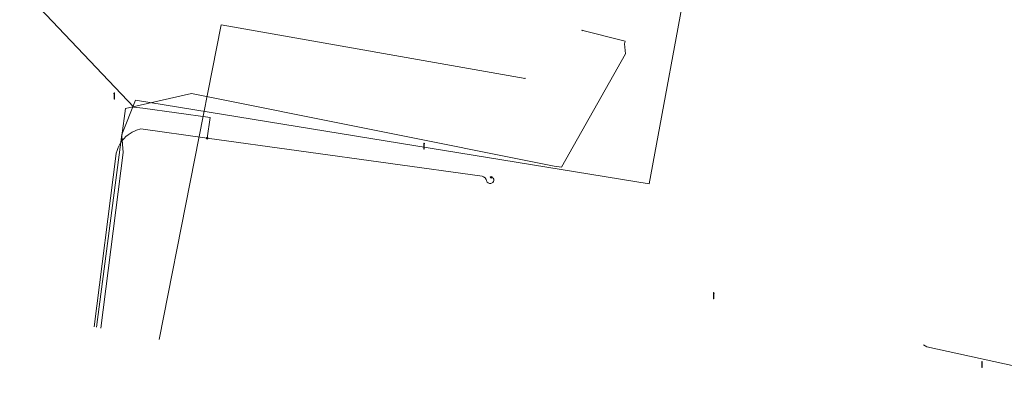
# Model space of a CAD drawing. Header units: metres. Extents: x 151922 to 154458, y 463415 to 464223.
# Tile 84 of 164: x 153161 to 153292, y 463927 to 463974. Entities that reach past the tile are written whole.
import ezdxf
from ezdxf.lldxf.tags import DXFTag

# ---------------------------------------------------------------- set-up
doc = ezdxf.new("R2010")
doc.units = ezdxf.units.M
doc.layers.get('0').update_dxf_attribs({"lineweight": 9})
for name, color, linetype, lineweight in [('B-PV-KL-DATA-G', 90, 'KL-DATA-SO', 9), ('B-PV-KL-DATA_HULPSTUK-S', 90, 'Continuous', 9), ('B-PV-KL-DATA_KABELBED-G', 90, 'Continuous', 9), ('B-PV-KL-DATA_MANTELBUIS-G', 90, 'Continuous', 9), ('B-PV-KL-ET_LS-G', 190, 'KL-LS-SO', 9), ('B-PV-KL-ET_LS-S', 190, 'Continuous', 9), ('B-PV-KL-ET_LS_HULPSTUK-S', 190, 'Continuous', 9), ('B-PV-OG-INFO-G', 7, 'Continuous', 9)]:
    doc.layers.add(name, color=color, linetype=linetype, lineweight=lineweight)
doc.styles.add('NLCS-ISO', font='txt')
doc.styles.get("Standard").update_dxf_attribs({"font": 'arial.ttf'})
tags = doc.linetypes.add('KL-DATA-SO', pattern='A,4,-1,[101,NLCS.SHX,S=0.5,R=0,X=0,Y=0],-1,4,-1,["D",Standard,S=1,R=0,X=-0.25,Y=-0.5],-1.5', length=12.5).pattern_tags.tags
tags[18] = DXFTag(74, 10)
tags = doc.linetypes.add('KL-LS-SO', pattern='A,4,-1,[103,NLCS.SHX,S=0.75,R=0,X=0,Y=0],-1,4,-1,["L",Standard,S=1,R=0,X=0,Y=-0.5],-2', length=13).pattern_tags.tags
tags[18] = DXFTag(74, 10)

# ---------------------------------------------------------------- blocks, each defined once
blk = doc.blocks.new('SKL-WTB_HULP_MOF-SO')
at = {"linetype": 'ByBlock', "lineweight": 18}
h = blk.add_hatch(color=0, dxfattribs=at)
h.dxf.hatch_style = 1
h.paths.add_polyline_path([(-0.5625, 0, 1), (0.5625, 0, 1)])
at = {"color": 0, "linetype": 'ByBlock', "lineweight": 18}
blk.add_circle((0, 0), 0.5625, dxfattribs=at)
at = {"color": 0, "linetype": 'ByBlock', "lineweight": 18, "style": 'NLCS-ISO', "flags": 1}
for tag, p in [('TYPE', (1.5, 0)), ('OMSCHRIJVING', (1.5, -3)), ('LABEL', (1.5, -1.5))]:
    blk.add_attdef(tag, p, '', height=1, dxfattribs=at)
blk = doc.blocks.new('SKL-WTB_HULP_OVERIG-SO')
at = {"color": 0, "linetype": 'ByBlock', "lineweight": 18}
for points in [[(-0.14, 0.14), (0.14, -0.14)], [(0.14, 0.14), (-0.14, -0.14)]]:
    blk.add_lwpolyline(points, dxfattribs=at)
at = {"color": 0, "linetype": 'ByBlock', "lineweight": 18, "style": 'NLCS-ISO', "flags": 1}
for tag, p in [('TYPE', (1.5, 0)), ('OMSCHRIJVING', (1.5, -3)), ('LABEL', (1.5, -1.5))]:
    blk.add_attdef(tag, p, '', height=1, dxfattribs=at)
blk = doc.blocks.new('SKL-ET_LS_MAST-SO')
for p, q in [((-0.05, 2.07), (0.05, 2.07)), ((-0.05, -2), (0.05, -2))]:
    blk.add_line(p, q)
for points in [[(-0.18, 1.76), (-0.22, 1.76), (-0.22, 1.84), (-0.18, 1.84), (-0.18, 1.79)], [(-0.18, 1.49), (-0.22, 1.49), (-0.22, 1.57), (-0.18, 1.57), (-0.18, 1.52)], [(-0.18, 1.79), (-0.05, 1.79)], [(-0.18, 1.76), (-0.05, 1.76)], [(-0.18, 1.52), (-0.05, 1.52)], [(-0.18, 1.49), (-0.05, 1.49)], [(-0.05, -2), (-0.05, 2.07)], [(0.05, -2), (0.05, 2.07)], [(0.18, 1.92), (0.05, 1.92)], [(0.18, 1.89), (0.05, 1.89)], [(0.18, 1.66), (0.05, 1.66)], [(0.18, 1.63), (0.05, 1.63)], [(0.18, 1.39), (0.05, 1.39)], [(0.18, 1.36), (0.05, 1.36)], [(0.18, 1.89), (0.22, 1.89), (0.22, 1.97), (0.18, 1.97), (0.18, 1.92)], [(0.18, 1.63), (0.22, 1.63), (0.22, 1.71), (0.18, 1.71), (0.18, 1.66)], [(0.18, 1.36), (0.22, 1.36), (0.22, 1.44), (0.18, 1.44), (0.18, 1.39)]]:
    blk.add_lwpolyline(points)

msp = doc.modelspace()

# ---------------------------------------------------------------- linework, layer by layer
at = {"layer": 'B-PV-KL-DATA-G', "ltscale": 0.5, "flags": 128}
for points in [[(153171.509, 463932.836), (153174.89, 463958.348), (153176.68, 463962.893), (153244.817, 463951.81), (153250.343, 463981.705), (153244.437, 463983.559), (153243.948, 463983.667)], [(153235.841, 463972.189), (153241.633, 463970.745)], [(153172.071, 463932.726), (153175.049, 463955.989), (153174.876, 463958.183), (153175.341, 463961.813), (153184.106, 463963.794), (153232.195, 463954.185), (153233.185, 463954.039), (153241.673, 463969.05), (153241.557, 463970.387), (153241.633, 463970.745)]]:
    msp.add_lwpolyline(points, dxfattribs=at)
at = {"layer": 'B-PV-KL-DATA_KABELBED-G', "ltscale": 0.5, "flags": 128}
for points in [[(153171.509, 463932.836), (153174.89, 463958.348), (153176.68, 463962.893), (153244.817, 463951.81), (153250.343, 463981.705), (153243.948, 463983.667)], [(153179.817, 463931.212), (153188.028, 463972.905), (153228.353, 463965.794)]]:
    msp.add_lwpolyline(points, dxfattribs=at)
at = {"layer": 'B-PV-KL-DATA_MANTELBUIS-G', "ltscale": 0.5, "flags": 128}
for points in [[(153232.196, 463954.185), (153184.106, 463963.793)], [(153172.071, 463932.726), (153175.049, 463955.989)]]:
    msp.add_lwpolyline(points, dxfattribs=at)
at = {"layer": 'B-PV-KL-ET_LS-G', "ltscale": 0.5, "flags": 128}
for points in [[(153186.203, 463957.879), (153186.58, 463960.632), (153177.676, 463961.869), (153176.45, 463961.983), (153152.259, 463987.424), (153093.091, 463994.672)], [(153186.203, 463957.879), (153177.38, 463959.094), (153176.828, 463958.926), (153176.535, 463958.812), (153176.25, 463958.675), (153175.977, 463958.517), (153175.692, 463958.319), (153175.424, 463958.098), (153175.176, 463957.855), (153174.948, 463957.593), (153174.744, 463957.312), (153174.543, 463956.975), (153174.375, 463956.621), (153174.241, 463956.253), (153174.142, 463955.873), (153174.079, 463955.485), (153171.188, 463932.899)], [(153223.857, 463952.7), (153224, 463952.657), (153224.117, 463952.566), (153224.193, 463952.438), (153224.216, 463952.291), (153224.207, 463952.217), (153224.17, 463952.135), (153224.058, 463951.997), (153223.985, 463951.945), (153223.819, 463951.883), (153223.641, 463951.883), (153223.474, 463951.944), (153223.339, 463952.059), (153223.252, 463952.214), (153223.182, 463952.423), (153223.059, 463952.606), (153222.857, 463952.77), (153222.647, 463952.852), (153186.203, 463957.879)], [(153296.106, 463926.614), (153296.192, 463927.081), (153281.618, 463930.24), (153281.212, 463930.533)]]:
    msp.add_lwpolyline(points, dxfattribs=at)
at = {"layer": 'B-PV-OG-INFO-G', "ltscale": 0.5, "flags": 128}
for points in [[(153184.105, 463963.79), (153232.195, 463954.18)], [(153175.05, 463955.985), (153172.071, 463932.726)]]:
    msp.add_lwpolyline(points, dxfattribs=at)

# ---------------------------------------------------------------- block references
at = {"layer": 'B-PV-KL-DATA_HULPSTUK-S', "xscale": 0.2, "yscale": 0.2, "zscale": 0.2}
for p in [(153236.02, 463972.13), (153228.353, 463965.794)]:
    msp.add_blockref('SKL-WTB_HULP_OVERIG-SO', p, dxfattribs=at)
at = {"layer": 'B-PV-KL-ET_LS-S', "xscale": 0.2, "yscale": 0.2, "zscale": 0.2}
for p in [(153173.868, 463963.46), (153214.958, 463956.809), (153253.371, 463937.014), (153288.946, 463927.909)]:
    msp.add_blockref('SKL-ET_LS_MAST-SO', p, dxfattribs=at)
at = {"layer": 'B-PV-KL-ET_LS_HULPSTUK-S', "xscale": 0.2, "yscale": 0.2, "zscale": 0.2}
for p in [(153186.203, 463957.879), (153223.857, 463952.7)]:
    msp.add_blockref('SKL-WTB_HULP_MOF-SO', p, dxfattribs=at)

doc.saveas('drawing.dxf')
